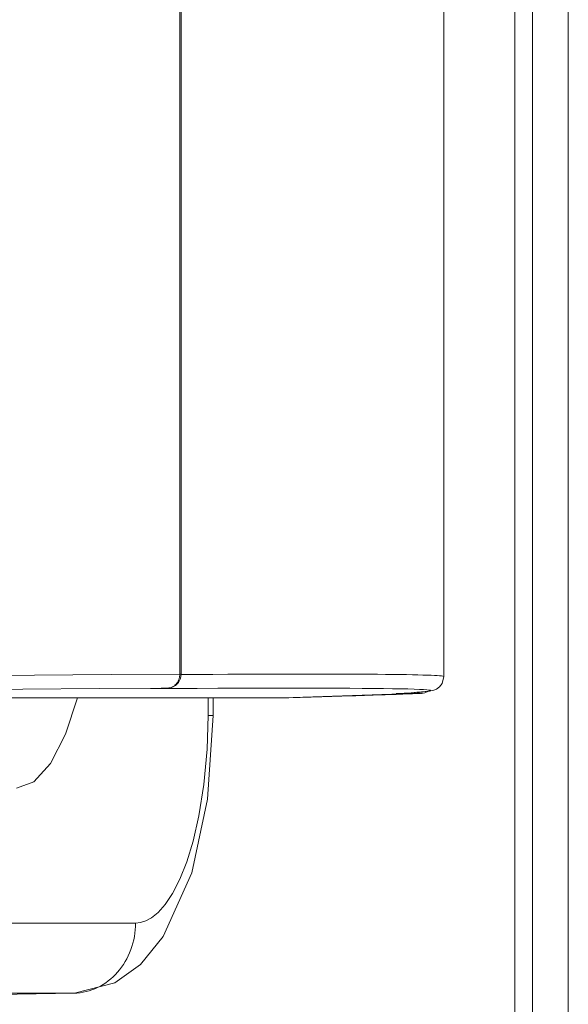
# Model space of a CAD drawing. Header units: millimetres. Extents: x -90830 to 24172, y -102460 to 73669.
# Tile 81 of 198: x -52505 to -52497, y 52281 to 52296. Entities that reach past the tile are written whole.
import ezdxf

# ---------------------------------------------------------------- set-up
doc = ezdxf.new("R2010")
doc.units = ezdxf.units.MM
doc.layers.add('at_Entity', color=253, linetype='Continuous', lineweight=9)

msp = doc.modelspace()

# ---------------------------------------------------------------- linework, layer by layer
at = {"layer": 'at_Entity'}
for p, q in [((-52497.426, 52347.051), (-52497.426, 52277.388)), ((-52497.155, 52347.051), (-52497.155, 52277.388)), ((-52496.605, 52346.968), (-52496.605, 52277.471)), ((-52498.52, 52338.932), (-52498.52, 52285.719)), ((-52502.58, 52285.755), (-52502.58, 52338.895)), ((-52502.558, 52285.755), (-52502.558, 52338.895)), ((-52503.636, 52285.748), (-52502.58, 52285.755)), ((-52502.581, 52285.755), (-52502.582, 52285.756)), ((-52502.582, 52285.756), (-52502.58, 52285.755)), ((-52502.581, 52285.756), (-52502.581, 52285.757)), ((-52502.581, 52285.757), (-52502.581, 52285.756)), ((-52502.581, 52285.756), (-52502.58, 52285.757)), ((-52502.58, 52285.757), (-52502.581, 52285.755)), ((-52502.58, 52285.756), (-52502.581, 52285.755)), ((-52502.581, 52285.755), (-52502.58, 52285.756)), ((-52502.58, 52285.756), (-52502.581, 52285.755)), ((-52502.58, 52285.755), (-52502.581, 52285.756)), ((-52502.581, 52285.745), (-52502.58, 52285.755)), ((-52502.581, 52285.755), (-52502.58, 52285.755)), ((-52502.58, 52285.757), (-52502.579, 52285.756)), ((-52502.579, 52285.756), (-52502.58, 52285.757)), ((-52502.579, 52285.756), (-52502.58, 52285.756)), ((-52502.578, 52285.755), (-52502.579, 52285.756)), ((-52502.577, 52285.756), (-52502.578, 52285.755)), ((-52502.576, 52285.756), (-52502.577, 52285.756)), ((-52502.575, 52285.755), (-52502.576, 52285.756)), ((-52502.573, 52285.755), (-52502.575, 52285.755)), ((-52502.571, 52285.755), (-52502.573, 52285.757)), ((-52502.573, 52285.757), (-52502.573, 52285.755)), ((-52502.57, 52285.755), (-52502.571, 52285.755)), ((-52502.569, 52285.756), (-52502.57, 52285.755)), ((-52502.568, 52285.756), (-52502.569, 52285.756)), ((-52502.558, 52285.755), (-52502.569, 52285.687)), ((-52502.567, 52285.755), (-52502.568, 52285.756)), ((-52502.566, 52285.756), (-52502.567, 52285.754)), ((-52502.567, 52285.754), (-52502.567, 52285.755)), ((-52502.564, 52285.756), (-52502.566, 52285.756)), ((-52502.563, 52285.755), (-52502.564, 52285.756)), ((-52502.561, 52285.755), (-52502.563, 52285.755)), ((-52502.56, 52285.756), (-52502.561, 52285.755)), ((-52502.558, 52285.755), (-52502.56, 52285.756)), ((-52502.313, 52285.751), (-52502.559, 52285.749)), ((-52502.074, 52285.752), (-52502.313, 52285.751)), ((-52501.843, 52285.753), (-52502.074, 52285.752)), ((-52501.62, 52285.754), (-52501.843, 52285.753)), ((-52501.404, 52285.754), (-52501.62, 52285.754)), ((-52501.196, 52285.755), (-52501.404, 52285.754)), ((-52500.995, 52285.755), (-52501.196, 52285.755)), ((-52500.802, 52285.756), (-52500.995, 52285.755)), ((-52500.617, 52285.756), (-52500.802, 52285.756)), ((-52500.44, 52285.756), (-52500.617, 52285.756)), ((-52500.27, 52285.756), (-52500.44, 52285.756)), ((-52500.108, 52285.755), (-52500.27, 52285.756)), ((-52499.954, 52285.755), (-52500.108, 52285.755)), ((-52499.807, 52285.754), (-52499.954, 52285.755)), ((-52499.669, 52285.753), (-52499.807, 52285.754)), ((-52499.538, 52285.753), (-52499.669, 52285.753)), ((-52499.415, 52285.751), (-52499.538, 52285.753)), ((-52499.3, 52285.75), (-52499.415, 52285.751)), ((-52499.192, 52285.749), (-52499.3, 52285.75)), ((-52506.109, 52285.726), (-52504.813, 52285.738)), ((-52504.813, 52285.738), (-52503.636, 52285.748)), ((-52502.6, 52285.626), (-52502.647, 52285.579)), ((-52502.642, 52285.597), (-52502.635, 52285.604)), ((-52502.635, 52285.604), (-52502.629, 52285.612)), ((-52502.629, 52285.612), (-52502.623, 52285.62)), ((-52502.623, 52285.62), (-52502.617, 52285.628)), ((-52502.617, 52285.628), (-52502.612, 52285.637)), ((-52502.612, 52285.637), (-52502.607, 52285.646)), ((-52502.607, 52285.646), (-52502.602, 52285.655)), ((-52502.602, 52285.655), (-52502.598, 52285.664)), ((-52502.569, 52285.687), (-52502.6, 52285.626)), ((-52502.598, 52285.664), (-52502.595, 52285.674)), ((-52502.595, 52285.674), (-52502.591, 52285.684)), ((-52502.591, 52285.684), (-52502.588, 52285.694)), ((-52502.588, 52285.694), (-52502.586, 52285.704)), ((-52502.586, 52285.704), (-52502.584, 52285.714)), ((-52502.584, 52285.714), (-52502.582, 52285.724)), ((-52502.582, 52285.724), (-52502.581, 52285.735)), ((-52502.581, 52285.735), (-52502.581, 52285.745)), ((-52499.093, 52285.748), (-52499.192, 52285.749)), ((-52499.002, 52285.746), (-52499.093, 52285.748)), ((-52498.918, 52285.744), (-52499.002, 52285.746)), ((-52498.843, 52285.742), (-52498.918, 52285.744)), ((-52498.775, 52285.74), (-52498.843, 52285.742)), ((-52498.715, 52285.738), (-52498.775, 52285.74)), ((-52498.663, 52285.736), (-52498.715, 52285.738)), ((-52498.62, 52285.733), (-52498.663, 52285.736)), ((-52498.584, 52285.731), (-52498.62, 52285.733)), ((-52498.546, 52285.614), (-52498.588, 52285.558)), ((-52498.556, 52285.728), (-52498.584, 52285.731)), ((-52498.536, 52285.725), (-52498.556, 52285.728)), ((-52498.52, 52285.719), (-52498.546, 52285.614)), ((-52498.524, 52285.722), (-52498.536, 52285.725)), ((-52498.52, 52285.719), (-52498.524, 52285.722)), ((-52506.283, 52285.511), (-52504.993, 52285.523)), ((-52504.993, 52285.523), (-52503.82, 52285.533)), ((-52503.82, 52285.533), (-52502.769, 52285.54)), ((-52503.028, 52285.533), (-52503.033, 52285.533)), ((-52503.033, 52285.533), (-52503.023, 52285.533)), ((-52503.007, 52285.534), (-52503.028, 52285.533)), ((-52503.023, 52285.533), (-52502.999, 52285.533)), ((-52503.009, 52285.534), (-52503.022, 52285.533)), ((-52502.94, 52285.536), (-52503.009, 52285.534)), ((-52502.972, 52285.535), (-52503.007, 52285.534)), ((-52502.65, 52285.535), (-52502.999, 52285.533)), ((-52502.999, 52285.533), (-52502.997, 52285.533)), ((-52502.997, 52285.533), (-52502.995, 52285.533)), ((-52502.995, 52285.533), (-52502.994, 52285.533)), ((-52502.994, 52285.533), (-52502.992, 52285.533)), ((-52502.992, 52285.533), (-52502.99, 52285.533)), ((-52502.99, 52285.533), (-52502.989, 52285.533)), ((-52502.989, 52285.533), (-52502.987, 52285.533)), ((-52502.987, 52285.533), (-52502.986, 52285.533)), ((-52502.986, 52285.533), (-52502.985, 52285.533)), ((-52502.985, 52285.533), (-52502.984, 52285.534)), ((-52502.984, 52285.534), (-52502.982, 52285.534)), ((-52502.982, 52285.534), (-52502.981, 52285.534)), ((-52502.981, 52285.534), (-52502.98, 52285.534)), ((-52502.98, 52285.534), (-52502.978, 52285.534)), ((-52502.978, 52285.534), (-52502.976, 52285.534)), ((-52502.976, 52285.534), (-52502.975, 52285.535)), ((-52502.975, 52285.535), (-52502.974, 52285.535)), ((-52502.973, 52285.535), (-52502.974, 52285.536)), ((-52502.974, 52285.536), (-52502.973, 52285.534)), ((-52502.973, 52285.536), (-52502.974, 52285.536)), ((-52502.974, 52285.536), (-52502.974, 52285.534)), ((-52502.974, 52285.535), (-52502.972, 52285.535)), ((-52502.972, 52285.535), (-52502.974, 52285.535)), ((-52502.974, 52285.535), (-52502.973, 52285.535)), ((-52502.973, 52285.535), (-52502.974, 52285.535)), ((-52502.974, 52285.535), (-52502.972, 52285.535)), ((-52502.972, 52285.535), (-52502.974, 52285.535)), ((-52502.974, 52285.535), (-52502.973, 52285.535)), ((-52502.974, 52285.534), (-52502.973, 52285.534)), ((-52502.973, 52285.534), (-52502.973, 52285.536)), ((-52502.973, 52285.534), (-52502.973, 52285.535)), ((-52502.973, 52285.535), (-52502.973, 52285.535)), ((-52502.924, 52285.536), (-52502.972, 52285.535)), ((-52502.864, 52285.538), (-52502.94, 52285.536)), ((-52502.865, 52285.538), (-52502.924, 52285.536)), ((-52502.795, 52285.539), (-52502.865, 52285.538)), ((-52502.794, 52285.539), (-52502.864, 52285.538)), ((-52502.795, 52285.539), (-52502.792, 52285.539)), ((-52502.777, 52285.539), (-52502.794, 52285.539)), ((-52502.792, 52285.539), (-52502.789, 52285.539)), ((-52502.789, 52285.539), (-52502.787, 52285.539)), ((-52502.787, 52285.539), (-52502.784, 52285.539)), ((-52502.784, 52285.539), (-52502.782, 52285.539)), ((-52502.782, 52285.539), (-52502.78, 52285.539)), ((-52502.78, 52285.539), (-52502.777, 52285.539)), ((-52502.766, 52285.54), (-52502.777, 52285.539)), ((-52502.777, 52285.539), (-52502.775, 52285.539)), ((-52502.775, 52285.539), (-52502.773, 52285.54)), ((-52502.773, 52285.54), (-52502.772, 52285.54)), ((-52502.772, 52285.54), (-52502.77, 52285.54)), ((-52502.77, 52285.541), (-52502.771, 52285.54)), ((-52502.771, 52285.54), (-52502.77, 52285.541)), ((-52502.77, 52285.54), (-52502.77, 52285.541)), ((-52502.77, 52285.541), (-52502.769, 52285.54)), ((-52502.77, 52285.54), (-52502.769, 52285.54)), ((-52502.769, 52285.54), (-52502.77, 52285.54)), ((-52502.768, 52285.541), (-52502.769, 52285.541)), ((-52502.769, 52285.541), (-52502.769, 52285.54)), ((-52502.769, 52285.54), (-52502.767, 52285.54)), ((-52502.767, 52285.54), (-52502.769, 52285.54)), ((-52502.769, 52285.54), (-52502.768, 52285.539)), ((-52502.769, 52285.54), (-52502.759, 52285.54)), ((-52502.767, 52285.54), (-52502.768, 52285.541)), ((-52502.768, 52285.539), (-52502.767, 52285.54)), ((-52502.767, 52285.54), (-52502.766, 52285.54)), ((-52502.766, 52285.54), (-52502.767, 52285.54)), ((-52502.766, 52285.54), (-52502.765, 52285.54)), ((-52502.764, 52285.54), (-52502.766, 52285.54)), ((-52502.759, 52285.54), (-52502.766, 52285.54)), ((-52502.765, 52285.54), (-52502.763, 52285.54)), ((-52502.763, 52285.54), (-52502.764, 52285.54)), ((-52502.763, 52285.54), (-52502.762, 52285.54)), ((-52502.762, 52285.54), (-52502.763, 52285.54)), ((-52502.759, 52285.54), (-52502.75, 52285.541)), ((-52502.756, 52285.54), (-52502.759, 52285.54)), ((-52502.753, 52285.54), (-52502.756, 52285.54)), ((-52502.748, 52285.541), (-52502.753, 52285.54)), ((-52502.75, 52285.541), (-52502.741, 52285.543)), ((-52502.738, 52285.542), (-52502.748, 52285.541)), ((-52502.741, 52285.543), (-52502.732, 52285.545)), ((-52502.706, 52285.549), (-52502.738, 52285.542)), ((-52502.732, 52285.545), (-52502.723, 52285.547)), ((-52502.723, 52285.547), (-52502.714, 52285.55)), ((-52502.714, 52285.55), (-52502.705, 52285.554)), ((-52502.647, 52285.579), (-52502.706, 52285.549)), ((-52502.705, 52285.554), (-52502.696, 52285.557)), ((-52502.696, 52285.557), (-52502.688, 52285.562)), ((-52502.688, 52285.562), (-52502.68, 52285.567)), ((-52502.68, 52285.567), (-52502.672, 52285.572)), ((-52502.672, 52285.572), (-52502.664, 52285.578)), ((-52502.664, 52285.578), (-52502.656, 52285.584)), ((-52502.656, 52285.584), (-52502.649, 52285.59)), ((-52502.315, 52285.536), (-52502.65, 52285.535)), ((-52502.649, 52285.59), (-52502.642, 52285.597)), ((-52501.995, 52285.538), (-52502.315, 52285.536)), ((-52501.69, 52285.539), (-52501.995, 52285.538)), ((-52501.399, 52285.539), (-52501.69, 52285.539)), ((-52501.122, 52285.54), (-52501.399, 52285.539)), ((-52500.861, 52285.54), (-52501.122, 52285.54)), ((-52498.863, 52285.461), (-52500.989, 52285.391)), ((-52500.614, 52285.54), (-52500.861, 52285.54)), ((-52500.383, 52285.54), (-52500.614, 52285.54)), ((-52500.166, 52285.539), (-52500.383, 52285.54)), ((-52499.964, 52285.539), (-52500.166, 52285.539)), ((-52499.777, 52285.537), (-52499.964, 52285.539)), ((-52499.606, 52285.536), (-52499.777, 52285.537)), ((-52499.449, 52285.534), (-52499.606, 52285.536)), ((-52499.308, 52285.532), (-52499.449, 52285.534)), ((-52499.182, 52285.53), (-52499.308, 52285.532)), ((-52499.254, 52285.445), (-52499.201, 52285.447)), ((-52499.246, 52285.457), (-52499.25, 52285.456)), ((-52499.25, 52285.456), (-52499.241, 52285.456)), ((-52499.246, 52285.457), (-52499.127, 52285.463)), ((-52499.246, 52285.457), (-52499.244, 52285.457)), ((-52499.244, 52285.457), (-52499.243, 52285.457)), ((-52499.243, 52285.457), (-52499.242, 52285.457)), ((-52499.242, 52285.457), (-52499.24, 52285.457)), ((-52499.239, 52285.457), (-52499.241, 52285.457)), ((-52499.241, 52285.457), (-52499.24, 52285.457)), ((-52499.241, 52285.456), (-52499.218, 52285.456)), ((-52499.238, 52285.458), (-52499.24, 52285.456)), ((-52499.24, 52285.456), (-52499.24, 52285.458)), ((-52499.24, 52285.458), (-52499.239, 52285.458)), ((-52499.24, 52285.457), (-52499.239, 52285.457)), ((-52499.24, 52285.457), (-52499.238, 52285.457)), ((-52499.238, 52285.457), (-52499.24, 52285.457)), ((-52499.24, 52285.457), (-52499.238, 52285.457)), ((-52499.239, 52285.456), (-52499.24, 52285.456)), ((-52499.24, 52285.456), (-52499.239, 52285.456)), ((-52499.01, 52285.47), (-52499.239, 52285.457)), ((-52499.239, 52285.457), (-52499.237, 52285.459)), ((-52499.239, 52285.458), (-52499.238, 52285.457)), ((-52499.239, 52285.456), (-52499.238, 52285.458)), ((-52499.238, 52285.458), (-52499.239, 52285.456)), ((-52499.239, 52285.456), (-52499.238, 52285.458)), ((-52499.238, 52285.458), (-52499.239, 52285.456)), ((-52499.239, 52285.456), (-52499.237, 52285.458)), ((-52499.238, 52285.457), (-52499.239, 52285.457)), ((-52499.239, 52285.457), (-52499.238, 52285.457)), ((-52499.238, 52285.457), (-52499.239, 52285.457)), ((-52499.239, 52285.457), (-52499.238, 52285.457)), ((-52499.238, 52285.457), (-52499.239, 52285.457)), ((-52499.238, 52285.457), (-52499.239, 52285.456)), ((-52499.238, 52285.457), (-52499.239, 52285.457)), ((-52499.237, 52285.459), (-52499.238, 52285.458)), ((-52499.237, 52285.458), (-52499.238, 52285.458)), ((-52499.238, 52285.458), (-52499.238, 52285.457)), ((-52499.218, 52285.456), (-52499.183, 52285.456)), ((-52499.201, 52285.447), (-52499.149, 52285.449)), ((-52499.183, 52285.456), (-52499.136, 52285.457)), ((-52499.071, 52285.528), (-52499.182, 52285.53)), ((-52499.149, 52285.449), (-52499.098, 52285.451)), ((-52499.136, 52285.457), (-52499.079, 52285.458)), ((-52499.127, 52285.463), (-52499.023, 52285.47)), ((-52499.098, 52285.451), (-52499.049, 52285.453)), ((-52499.079, 52285.458), (-52499.013, 52285.459)), ((-52498.975, 52285.525), (-52499.071, 52285.528)), ((-52499.049, 52285.453), (-52499.001, 52285.455)), ((-52499.023, 52285.47), (-52498.935, 52285.476)), ((-52499.013, 52285.459), (-52498.941, 52285.46)), ((-52498.738, 52285.494), (-52499.01, 52285.47)), ((-52499.001, 52285.455), (-52498.955, 52285.457)), ((-52498.895, 52285.522), (-52498.975, 52285.525)), ((-52498.955, 52285.457), (-52498.911, 52285.459)), ((-52498.941, 52285.46), (-52498.939, 52285.46)), ((-52498.941, 52285.46), (-52498.928, 52285.46)), ((-52498.939, 52285.46), (-52498.937, 52285.46)), ((-52498.937, 52285.46), (-52498.936, 52285.46)), ((-52498.936, 52285.46), (-52498.934, 52285.461)), ((-52498.935, 52285.476), (-52498.862, 52285.482)), ((-52498.934, 52285.461), (-52498.933, 52285.461)), ((-52498.933, 52285.461), (-52498.932, 52285.462)), ((-52498.932, 52285.462), (-52498.93, 52285.462)), ((-52498.93, 52285.462), (-52498.929, 52285.463)), ((-52498.929, 52285.463), (-52498.928, 52285.463)), ((-52498.928, 52285.463), (-52498.926, 52285.464)), ((-52498.924, 52285.46), (-52498.928, 52285.46)), ((-52498.928, 52285.46), (-52498.927, 52285.46)), ((-52498.927, 52285.46), (-52498.926, 52285.46)), ((-52498.926, 52285.464), (-52498.925, 52285.464)), ((-52498.926, 52285.46), (-52498.925, 52285.46)), ((-52498.925, 52285.464), (-52498.924, 52285.465)), ((-52498.925, 52285.46), (-52498.924, 52285.46)), ((-52498.924, 52285.465), (-52498.923, 52285.466)), ((-52498.924, 52285.46), (-52498.923, 52285.461)), ((-52498.92, 52285.46), (-52498.924, 52285.46)), ((-52498.923, 52285.466), (-52498.921, 52285.467)), ((-52498.923, 52285.461), (-52498.922, 52285.461)), ((-52498.922, 52285.461), (-52498.921, 52285.461)), ((-52498.921, 52285.467), (-52498.92, 52285.468)), ((-52498.921, 52285.461), (-52498.92, 52285.461)), ((-52498.92, 52285.468), (-52498.919, 52285.469)), ((-52498.92, 52285.461), (-52498.918, 52285.462)), ((-52498.916, 52285.46), (-52498.92, 52285.46)), ((-52498.919, 52285.469), (-52498.918, 52285.47)), ((-52498.918, 52285.47), (-52498.916, 52285.471)), ((-52498.918, 52285.462), (-52498.917, 52285.462)), ((-52498.917, 52285.462), (-52498.916, 52285.462)), ((-52498.916, 52285.471), (-52498.915, 52285.472)), ((-52498.916, 52285.462), (-52498.915, 52285.463)), ((-52498.913, 52285.46), (-52498.916, 52285.46)), ((-52498.915, 52285.472), (-52498.914, 52285.473)), ((-52498.915, 52285.463), (-52498.913, 52285.464)), ((-52498.914, 52285.473), (-52498.913, 52285.474)), ((-52498.913, 52285.474), (-52498.911, 52285.475)), ((-52498.913, 52285.464), (-52498.911, 52285.465)), ((-52498.909, 52285.46), (-52498.913, 52285.46)), ((-52498.911, 52285.477), (-52498.909, 52285.478)), ((-52498.909, 52285.477), (-52498.911, 52285.478)), ((-52498.911, 52285.478), (-52498.911, 52285.477)), ((-52498.91, 52285.476), (-52498.911, 52285.477)), ((-52498.911, 52285.477), (-52498.91, 52285.476)), ((-52498.911, 52285.475), (-52498.91, 52285.476)), ((-52498.911, 52285.465), (-52498.91, 52285.466)), ((-52498.911, 52285.459), (-52498.868, 52285.461)), ((-52498.91, 52285.476), (-52498.91, 52285.477)), ((-52498.91, 52285.466), (-52498.908, 52285.467)), ((-52498.909, 52285.478), (-52498.909, 52285.477)), ((-52498.909, 52285.477), (-52498.908, 52285.477)), ((-52498.908, 52285.477), (-52498.909, 52285.477)), ((-52498.906, 52285.46), (-52498.909, 52285.46)), ((-52498.908, 52285.467), (-52498.907, 52285.468)), ((-52498.907, 52285.468), (-52498.906, 52285.469)), ((-52498.906, 52285.469), (-52498.904, 52285.47)), ((-52498.902, 52285.46), (-52498.906, 52285.46)), ((-52498.904, 52285.47), (-52498.903, 52285.471)), ((-52498.903, 52285.471), (-52498.902, 52285.472)), ((-52498.902, 52285.472), (-52498.901, 52285.473)), ((-52498.899, 52285.46), (-52498.902, 52285.46)), ((-52498.901, 52285.473), (-52498.899, 52285.474)), ((-52498.899, 52285.474), (-52498.898, 52285.475)), ((-52498.896, 52285.46), (-52498.899, 52285.46)), ((-52498.898, 52285.475), (-52498.897, 52285.477)), ((-52498.897, 52285.477), (-52498.895, 52285.479)), ((-52498.895, 52285.479), (-52498.897, 52285.477)), ((-52498.897, 52285.477), (-52498.895, 52285.478)), ((-52498.893, 52285.46), (-52498.896, 52285.46)), ((-52498.83, 52285.518), (-52498.895, 52285.522)), ((-52498.895, 52285.478), (-52498.895, 52285.48)), ((-52498.895, 52285.48), (-52498.894, 52285.478)), ((-52498.894, 52285.478), (-52498.895, 52285.478)), ((-52498.895, 52285.478), (-52498.895, 52285.478)), ((-52498.89, 52285.461), (-52498.893, 52285.46)), ((-52498.889, 52285.461), (-52498.89, 52285.461)), ((-52498.888, 52285.461), (-52498.889, 52285.461)), ((-52498.886, 52285.461), (-52498.888, 52285.461)), ((-52498.885, 52285.461), (-52498.886, 52285.461)), ((-52498.884, 52285.46), (-52498.885, 52285.461)), ((-52498.882, 52285.46), (-52498.884, 52285.46)), ((-52498.88, 52285.46), (-52498.882, 52285.462)), ((-52498.882, 52285.462), (-52498.882, 52285.46)), ((-52498.879, 52285.46), (-52498.88, 52285.46)), ((-52498.878, 52285.461), (-52498.879, 52285.46)), ((-52498.877, 52285.462), (-52498.878, 52285.461)), ((-52498.875, 52285.46), (-52498.877, 52285.462)), ((-52498.874, 52285.46), (-52498.875, 52285.462)), ((-52498.875, 52285.462), (-52498.875, 52285.46)), ((-52498.872, 52285.46), (-52498.874, 52285.46)), ((-52498.871, 52285.46), (-52498.872, 52285.46)), ((-52498.87, 52285.462), (-52498.871, 52285.46)), ((-52498.87, 52285.46), (-52498.87, 52285.462)), ((-52498.868, 52285.461), (-52498.87, 52285.46)), ((-52498.868, 52285.461), (-52498.867, 52285.461)), ((-52498.867, 52285.461), (-52498.868, 52285.461)), ((-52498.868, 52285.461), (-52498.867, 52285.461)), ((-52498.867, 52285.461), (-52498.865, 52285.461)), ((-52498.865, 52285.461), (-52498.864, 52285.461)), ((-52498.864, 52285.461), (-52498.865, 52285.461)), ((-52498.865, 52285.461), (-52498.864, 52285.461)), ((-52498.864, 52285.461), (-52498.865, 52285.461)), ((-52498.865, 52285.461), (-52498.864, 52285.461)), ((-52498.864, 52285.461), (-52498.863, 52285.461)), ((-52498.863, 52285.46), (-52498.864, 52285.461)), ((-52498.864, 52285.461), (-52498.864, 52285.46)), ((-52498.862, 52285.459), (-52498.864, 52285.461)), ((-52498.864, 52285.461), (-52498.862, 52285.46)), ((-52498.864, 52285.46), (-52498.862, 52285.459)), ((-52498.862, 52285.46), (-52498.863, 52285.462)), ((-52498.863, 52285.462), (-52498.862, 52285.46)), ((-52498.862, 52285.46), (-52498.863, 52285.462)), ((-52498.863, 52285.462), (-52498.863, 52285.46)), ((-52498.863, 52285.461), (-52498.861, 52285.461)), ((-52498.861, 52285.461), (-52498.863, 52285.46)), ((-52498.863, 52285.459), (-52498.862, 52285.461)), ((-52498.862, 52285.461), (-52498.863, 52285.459)), ((-52498.862, 52285.461), (-52498.863, 52285.461)), ((-52498.86, 52285.461), (-52498.863, 52285.461)), ((-52498.863, 52285.46), (-52498.861, 52285.46)), ((-52498.861, 52285.46), (-52498.863, 52285.459)), ((-52498.863, 52285.459), (-52498.862, 52285.459)), ((-52498.862, 52285.482), (-52498.804, 52285.487)), ((-52498.862, 52285.459), (-52498.862, 52285.461)), ((-52498.862, 52285.461), (-52498.862, 52285.461)), ((-52498.862, 52285.46), (-52498.862, 52285.458)), ((-52498.862, 52285.458), (-52498.861, 52285.46)), ((-52498.861, 52285.46), (-52498.862, 52285.46)), ((-52498.861, 52285.461), (-52498.86, 52285.46)), ((-52498.86, 52285.46), (-52498.861, 52285.461)), ((-52498.857, 52285.461), (-52498.86, 52285.461)), ((-52498.854, 52285.461), (-52498.857, 52285.461)), ((-52498.85, 52285.462), (-52498.854, 52285.461)), ((-52498.837, 52285.463), (-52498.85, 52285.462)), ((-52498.811, 52285.47), (-52498.837, 52285.463)), ((-52498.78, 52285.515), (-52498.83, 52285.518)), ((-52498.764, 52285.491), (-52498.811, 52285.47)), ((-52498.804, 52285.487), (-52498.762, 52285.492)), ((-52498.746, 52285.511), (-52498.78, 52285.515)), ((-52498.762, 52285.492), (-52498.735, 52285.497)), ((-52498.727, 52285.507), (-52498.746, 52285.511)), ((-52498.673, 52285.508), (-52498.738, 52285.494)), ((-52498.735, 52285.497), (-52498.723, 52285.502)), ((-52498.723, 52285.502), (-52498.727, 52285.507)), ((-52498.63, 52285.527), (-52498.673, 52285.508)), ((-52498.588, 52285.558), (-52498.63, 52285.527)), ((-52501.064, 52285.389), (-52516.408, 52285.389)), ((-52504.336, 52284.832), (-52504.151, 52285.389)), ((-52502.143, 52285.12), (-52502.143, 52285.389)), ((-52502.067, 52285.12), (-52502.067, 52285.389)), ((-52501.064, 52285.389), (-52501.061, 52285.389)), ((-52501.046, 52285.389), (-52501.063, 52285.389)), ((-52501.061, 52285.389), (-52501.058, 52285.389)), ((-52501.058, 52285.389), (-52501.055, 52285.389)), ((-52501.055, 52285.389), (-52501.052, 52285.389)), ((-52501.052, 52285.389), (-52501.049, 52285.389)), ((-52501.049, 52285.389), (-52501.046, 52285.389)), ((-52501.014, 52285.39), (-52501.046, 52285.389)), ((-52501.046, 52285.389), (-52501.043, 52285.389)), ((-52501.043, 52285.389), (-52501.04, 52285.39)), ((-52501.04, 52285.39), (-52501.038, 52285.39)), ((-52501.038, 52285.39), (-52501.035, 52285.39)), ((-52501.035, 52285.39), (-52501.032, 52285.39)), ((-52501.032, 52285.39), (-52501.03, 52285.39)), ((-52501.03, 52285.39), (-52501.027, 52285.39)), ((-52501.027, 52285.39), (-52501.025, 52285.39)), ((-52501.025, 52285.39), (-52501.022, 52285.39)), ((-52501.022, 52285.39), (-52501.02, 52285.39)), ((-52501.02, 52285.39), (-52501.018, 52285.39)), ((-52501.018, 52285.39), (-52501.015, 52285.39)), ((-52501.015, 52285.39), (-52501.013, 52285.39)), ((-52500.989, 52285.391), (-52501.014, 52285.39)), ((-52501.013, 52285.39), (-52501.011, 52285.39)), ((-52501.011, 52285.39), (-52501.009, 52285.39)), ((-52501.009, 52285.39), (-52501.007, 52285.39)), ((-52501.007, 52285.39), (-52501.005, 52285.39)), ((-52501.005, 52285.39), (-52501.003, 52285.39)), ((-52501.003, 52285.39), (-52501.001, 52285.39)), ((-52501.001, 52285.39), (-52500.999, 52285.39)), ((-52500.999, 52285.39), (-52500.998, 52285.39)), ((-52500.998, 52285.39), (-52500.996, 52285.391)), ((-52500.996, 52285.391), (-52500.995, 52285.391)), ((-52500.995, 52285.391), (-52500.993, 52285.391)), ((-52500.993, 52285.391), (-52500.992, 52285.391)), ((-52500.992, 52285.391), (-52500.991, 52285.391)), ((-52500.991, 52285.391), (-52500.902, 52285.393)), ((-52500.991, 52285.391), (-52500.99, 52285.391)), ((-52500.99, 52285.391), (-52500.988, 52285.393)), ((-52500.99, 52285.39), (-52500.988, 52285.392)), ((-52500.99, 52285.391), (-52500.989, 52285.391)), ((-52500.989, 52285.391), (-52500.99, 52285.39)), ((-52500.99, 52285.39), (-52500.989, 52285.391)), ((-52500.989, 52285.391), (-52500.99, 52285.391)), ((-52500.989, 52285.391), (-52500.99, 52285.391)), ((-52500.99, 52285.391), (-52500.989, 52285.39)), ((-52500.988, 52285.391), (-52500.99, 52285.39)), ((-52500.988, 52285.393), (-52500.989, 52285.391)), ((-52500.988, 52285.392), (-52500.989, 52285.391)), ((-52500.989, 52285.391), (-52500.987, 52285.391)), ((-52500.987, 52285.391), (-52500.989, 52285.391)), ((-52500.989, 52285.391), (-52500.988, 52285.391)), ((-52500.988, 52285.391), (-52500.989, 52285.391)), ((-52500.989, 52285.39), (-52500.987, 52285.391)), ((-52500.989, 52285.391), (-52500.989, 52285.391)), ((-52500.988, 52285.39), (-52500.989, 52285.389)), ((-52500.989, 52285.389), (-52500.988, 52285.39)), ((-52500.988, 52285.389), (-52500.989, 52285.388)), ((-52500.989, 52285.388), (-52500.988, 52285.389)), ((-52500.988, 52285.392), (-52500.988, 52285.392)), ((-52500.987, 52285.391), (-52500.988, 52285.391)), ((-52500.988, 52285.391), (-52500.987, 52285.391)), ((-52500.987, 52285.391), (-52500.988, 52285.391)), ((-52500.988, 52285.391), (-52500.987, 52285.391)), ((-52500.988, 52285.391), (-52500.987, 52285.391)), ((-52500.987, 52285.391), (-52500.988, 52285.39)), ((-52500.988, 52285.389), (-52500.988, 52285.391)), ((-52500.987, 52285.391), (-52500.988, 52285.391)), ((-52500.988, 52285.39), (-52500.988, 52285.389)), ((-52500.902, 52285.393), (-52500.814, 52285.396)), ((-52500.814, 52285.396), (-52500.727, 52285.398)), ((-52500.727, 52285.398), (-52500.642, 52285.401)), ((-52500.642, 52285.401), (-52500.559, 52285.403)), ((-52500.559, 52285.403), (-52500.477, 52285.406)), ((-52500.477, 52285.406), (-52500.396, 52285.408)), ((-52500.396, 52285.408), (-52500.317, 52285.41)), ((-52500.317, 52285.41), (-52500.24, 52285.413)), ((-52500.24, 52285.413), (-52500.164, 52285.415)), ((-52500.164, 52285.415), (-52500.089, 52285.417)), ((-52500.089, 52285.417), (-52500.016, 52285.42)), ((-52500.016, 52285.42), (-52499.944, 52285.422)), ((-52499.944, 52285.422), (-52499.874, 52285.424)), ((-52499.874, 52285.424), (-52499.805, 52285.427)), ((-52499.805, 52285.427), (-52499.738, 52285.429)), ((-52499.738, 52285.429), (-52499.672, 52285.431)), ((-52499.672, 52285.431), (-52499.608, 52285.433)), ((-52499.608, 52285.433), (-52499.545, 52285.435)), ((-52499.545, 52285.435), (-52499.484, 52285.437)), ((-52499.484, 52285.437), (-52499.424, 52285.439)), ((-52499.424, 52285.439), (-52499.366, 52285.441)), ((-52499.366, 52285.441), (-52499.309, 52285.443)), ((-52499.309, 52285.443), (-52499.254, 52285.445)), ((-52502.158, 52284.6), (-52502.143, 52285.12)), ((-52502.067, 52285.12), (-52502.153, 52283.833)), ((-52502.067, 52285.12), (-52502.143, 52285.12)), ((-52502.067, 52285.12), (-52502.067, 52285.12)), ((-52504.569, 52284.379), (-52504.336, 52284.832)), ((-52502.208, 52284.056), (-52502.158, 52284.6)), ((-52504.827, 52284.098), (-52504.569, 52284.379)), ((-52505.092, 52284.004), (-52504.827, 52284.098)), ((-52502.285, 52283.576), (-52502.208, 52284.056)), ((-52502.153, 52283.833), (-52502.396, 52282.701)), ((-52502.376, 52283.185), (-52502.285, 52283.576)), ((-52502.473, 52282.87), (-52502.376, 52283.185)), ((-52502.58, 52282.602), (-52502.473, 52282.87)), ((-52502.396, 52282.701), (-52502.834, 52281.718)), ((-52502.692, 52282.382), (-52502.58, 52282.602)), ((-52502.805, 52282.212), (-52502.692, 52282.382)), ((-52502.913, 52282.09), (-52502.805, 52282.212)), ((-52503.104, 52281.958), (-52503.013, 52282.008)), ((-52503.013, 52282.008), (-52502.913, 52282.09)), ((-52509.926, 52281.925), (-52503.261, 52281.925)), ((-52503.271, 52281.769), (-52503.266, 52281.821)), ((-52503.266, 52281.821), (-52503.262, 52281.873)), ((-52503.262, 52281.873), (-52503.261, 52281.925)), ((-52503.261, 52281.925), (-52503.186, 52281.933)), ((-52503.186, 52281.933), (-52503.104, 52281.958)), ((-52503.302, 52281.616), (-52503.289, 52281.666)), ((-52503.289, 52281.666), (-52503.279, 52281.717)), ((-52503.279, 52281.717), (-52503.271, 52281.769)), ((-52502.834, 52281.718), (-52503.185, 52281.289)), ((-52503.351, 52281.469), (-52503.333, 52281.517)), ((-52503.333, 52281.517), (-52503.316, 52281.566)), ((-52503.316, 52281.566), (-52503.302, 52281.616)), ((-52503.42, 52281.333), (-52503.395, 52281.377)), ((-52503.395, 52281.377), (-52503.372, 52281.423)), ((-52503.372, 52281.423), (-52503.351, 52281.469)), ((-52503.185, 52281.289), (-52503.581, 52281.005)), ((-52503.537, 52281.17), (-52503.505, 52281.208)), ((-52503.505, 52281.208), (-52503.475, 52281.248)), ((-52503.475, 52281.248), (-52503.447, 52281.29)), ((-52503.447, 52281.29), (-52503.42, 52281.333)), ((-52503.68, 52281.036), (-52503.642, 52281.067)), ((-52503.642, 52281.067), (-52503.606, 52281.099)), ((-52503.606, 52281.099), (-52503.571, 52281.134)), ((-52503.571, 52281.134), (-52503.537, 52281.17)), ((-52503.581, 52281.005), (-52504.198, 52280.848)), ((-52503.931, 52280.899), (-52503.887, 52280.916)), ((-52503.887, 52280.916), (-52503.844, 52280.935)), ((-52503.844, 52280.935), (-52503.801, 52280.957)), ((-52503.801, 52280.957), (-52503.76, 52280.981)), ((-52503.76, 52280.981), (-52503.72, 52281.008)), ((-52503.72, 52281.008), (-52503.68, 52281.036)), ((-52507.755, 52280.848), (-52504.207, 52280.848)), ((-52504.207, 52280.848), (-52506.21, 52280.81)), ((-52504.198, 52280.848), (-52506.201, 52280.81)), ((-52504.207, 52280.848), (-52504.161, 52280.85)), ((-52504.207, 52280.848), (-52504.198, 52280.848)), ((-52504.161, 52280.85), (-52504.114, 52280.855)), ((-52504.114, 52280.855), (-52504.068, 52280.862)), ((-52504.068, 52280.862), (-52504.022, 52280.872)), ((-52504.022, 52280.872), (-52503.976, 52280.884)), ((-52503.976, 52280.884), (-52503.931, 52280.899))]:
    msp.add_line(p, q, dxfattribs=at)

doc.saveas('drawing.dxf')
